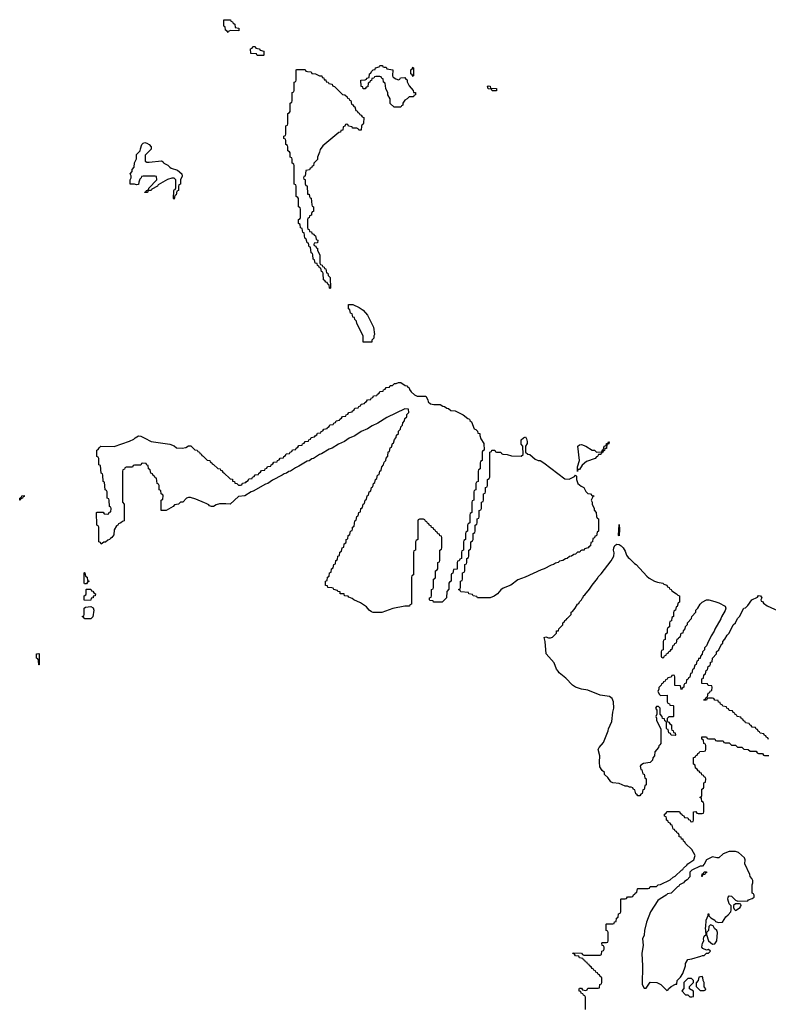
# Model space of a CAD drawing. Header units: inches. Extents: x 2228470 to 2445751, y 199914 to 300535.
# Tile 27 of 34: x 2418206 to 2425405, y 242640 to 252112. Entities that reach past the tile are written whole.
import ezdxf

# ---------------------------------------------------------------- set-up
doc = ezdxf.new("R2010")
doc.units = ezdxf.units.IN
doc.header["$MEASUREMENT"] = 0
for name, color, linetype in [('C4214', 7, 'Continuous'), ('C4215', 7, 'Continuous'), ('C4224', 7, 'Continuous'), ('C4225', 7, 'Continuous')]:
    doc.layers.add(name, color=color, linetype=linetype)

msp = doc.modelspace()

# ---------------------------------------------------------------- linework, layer by layer
at = {"layer": 'C4214', "color": 6}
msp.add_lwpolyline([(2420000, 247456.3), (2419984.5, 247464.5), (2419899.5, 247499.5), (2419850, 247515.3), (2419830, 247515.3), (2419811.3, 247508.7), (2419774, 247470), (2419751.2, 247468.9), (2419732, 247450), (2419695.3, 247444.7), (2419682, 247430), (2419614, 247390), (2419566, 247390), (2419568, 247490), (2419582, 247498), (2419586, 247530), (2419582, 247542), (2419566, 247550), (2419562, 247582), (2419546, 247590), (2419546, 247630), (2419542, 247642), (2419528.4, 247648.4), (2419522, 247702), (2419510, 247706), (2419502, 247722), (2419490, 247726), (2419482, 247742), (2419468.4, 247748.4), (2419462, 247782), (2419446, 247790), (2419442, 247822), (2419427.3, 247827.3), (2419422, 247842), (2419390, 247846), (2419378, 247842), (2419370, 247826), (2419310, 247826), (2419298, 247822), (2419290, 247806), (2419230, 247806), (2419218, 247802), (2419212.7, 247787.3), (2419198, 247782), (2419194, 247770), (2419194, 247470), (2419212, 247450), (2419212, 247290), (2419194.4, 247285.6), (2419178, 247270), (2419157.3, 247262.7), (2419150.6, 247250), (2419137.5, 247242.5), (2419115.1, 247204.9), (2419110, 247155.3), (2419093.1, 247130), (2419078.6, 247121.4), (2419070, 247109.8), (2419054.9, 247105.1), (2419030, 247087), (2419014.8, 247085.2), (2418990, 247066), (2418982, 247082), (2418966, 247090), (2418966, 247230), (2418962, 247242), (2418948, 247250), (2418946, 247370), (2418950, 247374), (2419010, 247374), (2419018, 247358), (2419050, 247354), (2419062, 247358), (2419067.3, 247372.7), (2419082, 247378), (2419086, 247410), (2419082, 247422), (2419068.4, 247428.4), (2419066, 247490), (2419062, 247502), (2419048, 247510), (2419046, 247570), (2419042, 247582), (2419028.4, 247588.4), (2419022, 247662), (2419008, 247670), (2419006, 247730), (2419002, 247742), (2418988.4, 247748.4), (2418982, 247822), (2418968, 247830), (2418966, 247890), (2418962, 247902), (2418948.4, 247908.4), (2418948, 247970), (2418962, 247978), (2418970, 247994), (2418986, 248010), (2419113.6, 248006.4), (2419263.3, 248056.7), (2419303.9, 248076.1), (2419317.2, 248090), (2419350, 248107.3), (2419370, 248104), (2419410, 248087.3), (2419470, 248053.4), (2419650, 248026.8), (2419690, 248010.7), (2419713.7, 247993.7), (2419770, 247990.8), (2419804, 247996), (2419830, 248010.7), (2419851.2, 248011.1), (2419890, 247974), (2419914, 247970), (2419918, 247958), (2419934, 247950), (2419938, 247938), (2419950, 247934), (2419958, 247918), (2419970, 247914), (2420000, 247884)], dxfattribs=at)
for points in [[(2418210, 247488.7), (2418206, 247490), (2418206, 247510), (2418222, 247518), (2418226, 247530), (2418250, 247534), (2418250, 247526), (2418238, 247522), (2418234, 247510), (2418218, 247502)], [(2418830, 246686), (2418826, 246690), (2418826, 246790), (2418830, 246794), (2418834, 246790), (2418838, 246758), (2418854, 246750), (2418858, 246718), (2418874, 246710), (2418858, 246702), (2418850, 246686)], [(2418830, 246526), (2418826, 246530), (2418826, 246570), (2418842, 246578), (2418846, 246590), (2418846, 246630), (2418850, 246634), (2418890, 246634), (2418898, 246618), (2418910, 246614), (2418918, 246598), (2418934, 246590), (2418932, 246570), (2418914, 246566), (2418912, 246550), (2418894, 246546), (2418890, 246528.7)], [(2418832, 246348), (2418826, 246350), (2418822, 246362), (2418806, 246370), (2418822, 246378), (2418826, 246390), (2418826, 246450), (2418840.4, 246459.6), (2418890, 246466.8), (2418913.8, 246453.8), (2418919, 246430), (2418910, 246368.7), (2418890, 246348.7)], [(2418390, 245906), (2418387.3, 245947.3), (2418382, 245962), (2418368.7, 245970), (2418368, 246010), (2418372.7, 246012.7), (2418390, 246014), (2418394, 246010), (2418394, 245906)]]:
    msp.add_lwpolyline(points, close=True, dxfattribs=at)
at = {"layer": 'C4215', "color": 6}
msp.add_lwpolyline([(2419430, 250742), (2419450, 250742), (2419570, 250754), (2419584.7, 250744.7), (2419591.6, 250731.6), (2419631, 250711), (2419650, 250692), (2419663.6, 250683.6), (2419724.5, 250664.5), (2419764.7, 250630), (2419770, 250606), (2419752, 250570), (2419751.3, 250530), (2419738, 250522), (2419732.7, 250507.3), (2419732, 250470), (2419718, 250462), (2419710, 250426), (2419698, 250422), (2419690, 250386), (2419686, 250390), (2419688.8, 250468.9), (2419690, 250474), (2419702, 250478), (2419707.3, 250492.7), (2419708.7, 250530), (2419708, 250570), (2419690, 250588), (2419670, 250588.7), (2419626.4, 250573.6), (2419538, 250522), (2419531.3, 250510), (2419478, 250482), (2419470, 250469), (2419451.6, 250468.4), (2419438, 250462), (2419434, 250450), (2419428.4, 250448.4), (2419410, 250448), (2419408.8, 250451.1), (2419422, 250458), (2419426, 250470), (2419446, 250474), (2419448, 250490), (2419526, 250570), (2419522, 250602), (2419510, 250606), (2419392.7, 250607.3), (2419378, 250602), (2419374, 250590), (2419362, 250578), (2419352, 250550), (2419350, 250526), (2419330, 250522), (2419310, 250528.7), (2419268, 250528), (2419269.1, 250570.9), (2419278, 250590), (2419278, 250610), (2419268.7, 250630), (2419288.7, 250651.3), (2419289.2, 250670), (2419306, 250694), (2419310, 250734), (2419328.4, 250771.6), (2419330, 250814), (2419366, 250850), (2419368, 250870), (2419382, 250910), (2419394.6, 250925.4), (2419410, 250930.8), (2419430, 250924.7), (2419452, 250910), (2419471.6, 250888.4), (2419470, 250866), (2419412.7, 250807.3), (2419414, 250750)], close=True, dxfattribs=at)
at = {"layer": 'C4224', "color": 6}
for points in [[(2421057.6, 250000), (2421058, 249998), (2421072, 249990), (2421070, 249966), (2421038, 249962), (2421034, 249950), (2421038, 249938), (2421052.7, 249932.7), (2421058, 249918), (2421070, 249914), (2421071, 249890), (2421091.3, 249848.7), (2421094, 249770), (2421098, 249758), (2421114, 249750), (2421118, 249738), (2421134, 249730), (2421138, 249718), (2421150, 249714), (2421158, 249678), (2421170, 249674), (2421171.2, 249651.1), (2421191, 249630), (2421194, 249530), (2421190, 249526), (2421186, 249530), (2421182, 249562), (2421170, 249566), (2421162, 249582), (2421150, 249586), (2421142, 249602), (2421128, 249610), (2421126, 249670), (2421122, 249682), (2421108, 249690), (2421102, 249722), (2421090, 249726), (2421082, 249742), (2421070, 249746), (2421066, 249766), (2421048.8, 249768.9), (2421042, 249802), (2421028.4, 249808.4), (2421026, 249850), (2421022, 249862), (2421008, 249870), (2421002, 249922), (2420990, 249926), (2420982, 249962), (2420970, 249966), (2420962.4, 250000)], [(2420000, 247884), (2420010, 247874), (2420034, 247870), (2420038, 247858), (2420054, 247850), (2420058, 247838), (2420070, 247834), (2420110, 247794), (2420134, 247790), (2420138, 247778), (2420150, 247774), (2420158, 247758), (2420170, 247754), (2420230, 247694), (2420251.2, 247691.1), (2420254, 247674), (2420272, 247670), (2420274, 247654), (2420294, 247650), (2420310, 247634), (2420330, 247634), (2420342, 247638), (2420350, 247654), (2420382, 247658), (2420386, 247670), (2420402, 247678), (2420410, 247694), (2420442, 247698), (2420446, 247710), (2420462, 247718), (2420470, 247734), (2420502, 247738), (2420506, 247750), (2420522, 247758), (2420530, 247774), (2420562, 247778), (2420566, 247790), (2420582, 247798), (2420590, 247814), (2420622, 247818), (2420626, 247830), (2420642, 247838), (2420650, 247854), (2420682, 247858), (2420686, 247870), (2420702, 247878), (2420710, 247894), (2420742, 247898), (2420746, 247910), (2420762, 247918), (2420770, 247934), (2420802, 247938), (2420806, 247950), (2420822, 247958), (2420830, 247974), (2420862, 247978), (2420866, 247990), (2420882, 247998), (2420890, 248014), (2420922, 248018), (2420926, 248030), (2420942, 248038), (2420950, 248054), (2420982, 248058), (2420986, 248070), (2421002, 248078), (2421010, 248094), (2421042, 248098), (2421046, 248110), (2421062, 248118), (2421070, 248134), (2421102, 248138), (2421106, 248150), (2421122, 248158), (2421130, 248174), (2421162, 248178), (2421166, 248190), (2421182, 248198), (2421190, 248214), (2421222, 248218), (2421226, 248230), (2421242, 248238), (2421250, 248254), (2421282, 248258), (2421286, 248270), (2421302, 248278), (2421310, 248294), (2421342, 248298), (2421346, 248310), (2421362, 248318), (2421370, 248334), (2421402, 248338), (2421406, 248350), (2421422, 248358), (2421430, 248374), (2421462, 248378), (2421466, 248390), (2421482, 248398), (2421490, 248414), (2421522, 248418), (2421526, 248430), (2421542, 248438), (2421550, 248454), (2421582, 248458), (2421586, 248470), (2421602, 248478), (2421610, 248494), (2421642, 248498), (2421646, 248510), (2421662, 248518), (2421670, 248534), (2421702, 248538), (2421706, 248550), (2421722, 248558), (2421730, 248574), (2421762, 248578), (2421770, 248594), (2421790, 248594), (2421810, 248612), (2421827.3, 248612.7), (2421850, 248622), (2421870, 248622), (2421913.7, 248593.7), (2421930.7, 248590), (2421937.3, 248577.3), (2421950.5, 248570), (2421953.7, 248553.7), (2421970.5, 248530.5), (2422002, 248502), (2422030, 248491.3), (2422110.8, 248490.8), (2422130, 248454), (2422134.4, 248434.4), (2422157.3, 248417.3), (2422190, 248410.4), (2422250, 248410.8), (2422274, 248394), (2422291.3, 248390), (2422313.2, 248373.2), (2422331.3, 248370), (2422353.7, 248353.7), (2422394, 248350), (2422472, 248310), (2422514.6, 248274.6), (2422530.6, 248270), (2422534.4, 248254.4), (2422550, 248242), (2422576.9, 248176.9), (2422592, 248170), (2422610, 248152), (2422612.7, 248132.7), (2422630, 248131.3), (2422630.8, 248110.8), (2422641, 248081), (2422670, 248034), (2422674, 247970), (2422658, 247962), (2422654, 247950), (2422654, 247870), (2422638, 247862), (2422634, 247850), (2422634, 247790), (2422618, 247782), (2422614, 247770), (2422614, 247670), (2422598, 247662), (2422594, 247650), (2422594, 247590), (2422578, 247582), (2422574, 247570), (2422574, 247490), (2422558, 247482), (2422554, 247470), (2422554, 247370), (2422538, 247362), (2422534, 247350), (2422534, 247270), (2422518, 247262), (2422514, 247250), (2422514, 247190), (2422498, 247182), (2422494, 247170), (2422494, 247110), (2422478, 247102), (2422474, 247090), (2422474, 247010), (2422458, 247002), (2422454, 246990), (2422454, 246930), (2422438, 246922), (2422432.7, 246907.3), (2422418, 246902), (2422414, 246890), (2422412.7, 246827.3), (2422378, 246822), (2422372.7, 246787.3), (2422358, 246782), (2422354, 246770), (2422354, 246710), (2422338, 246702), (2422334, 246690), (2422332.7, 246632.7), (2422314, 246610), (2422310.7, 246550), (2422269.1, 246509.1), (2422189.1, 246509.1), (2422186, 246510), (2422182, 246522), (2422150, 246526), (2422146, 246530), (2422146, 246550), (2422162, 246558), (2422166, 246570), (2422166, 246630), (2422182, 246638), (2422186, 246650), (2422186, 246730), (2422202, 246738), (2422206, 246750), (2422206, 246810), (2422222, 246818), (2422226, 246830), (2422226, 246890), (2422242, 246898), (2422246, 246910), (2422246, 247010), (2422262, 247018), (2422266, 247030), (2422266, 247130), (2422262, 247142), (2422247.3, 247147.3), (2422242, 247162), (2422227.3, 247167.3), (2422222, 247182), (2422207.3, 247187.3), (2422202, 247202), (2422187.3, 247207.3), (2422182, 247222), (2422167.3, 247227.3), (2422162, 247242), (2422147.3, 247247.3), (2422142, 247262), (2422127.3, 247267.3), (2422122, 247282), (2422107.3, 247287.3), (2422102, 247302), (2422090, 247306), (2422050, 247306), (2422038, 247302), (2422034, 247290), (2422034, 247110), (2422018, 247102), (2422014, 247090), (2422014, 247010), (2421998, 247002), (2421994, 246990), (2421994, 246770), (2421978, 246762), (2421974, 246750), (2421974, 246490), (2421958, 246482), (2421954, 246470), (2421911.3, 246468.7), (2421793.5, 246446.5), (2421690, 246409.8), (2421606, 246410), (2421590, 246415.3), (2421568, 246430), (2421542.7, 246462.7), (2421482.7, 246502.7), (2421418, 246530), (2421403.2, 246543.2), (2421370, 246558), (2421364.7, 246564.7), (2421329, 246570), (2421328, 246588), (2421289, 246590), (2421288, 246608), (2421266, 246610), (2421262, 246622), (2421226, 246630), (2421222, 246642), (2421207.3, 246647.3), (2421168, 246650), (2421166, 246666), (2421146, 246670), (2421146, 246710), (2421162, 246718), (2421166, 246750), (2421182, 246758), (2421186, 246790), (2421202, 246798), (2421206, 246830), (2421222, 246838), (2421226, 246870), (2421242, 246878), (2421246, 246910), (2421262, 246918), (2421266, 246950), (2421282, 246958), (2421286, 246990), (2421302, 246998), (2421306, 247030), (2421322, 247038), (2421326, 247070), (2421342, 247078), (2421346, 247090), (2421346, 247110), (2421362, 247118), (2421366, 247150), (2421382, 247158), (2421386, 247190), (2421402, 247198), (2421406, 247210), (2421406, 247230), (2421422, 247238), (2421428, 247290), (2421442, 247298), (2421448.7, 247331.3), (2421462, 247338), (2421468.7, 247371.3), (2421482, 247378), (2421488, 247410), (2421502, 247418), (2421508, 247450), (2421522, 247458), (2421528, 247490), (2421542, 247498), (2421548, 247530), (2421562, 247538), (2421568, 247570), (2421582, 247578), (2421588, 247610), (2421602, 247618), (2421608, 247650), (2421622, 247658), (2421628, 247690), (2421642, 247698), (2421648, 247730), (2421662, 247738), (2421668, 247770), (2421682, 247778), (2421688, 247810), (2421706, 247830), (2421710, 247854), (2421726, 247870), (2421730, 247894), (2421747.3, 247912.7), (2421750, 247954), (2421762, 247958), (2421770, 247994), (2421782, 247998), (2421790, 248034), (2421802, 248038), (2421810, 248074), (2421828, 248092), (2421830, 248114), (2421848, 248132), (2421850, 248154), (2421868, 248172), (2421870, 248194), (2421888, 248212), (2421890, 248234), (2421908, 248252), (2421910, 248274), (2421928, 248292), (2421930, 248314), (2421947.3, 248332.7), (2421946, 248366), (2421910, 248368), (2421736, 248284), (2421650, 248229.2), (2421594.8, 248205.2), (2421550, 248175.3), (2421490.7, 248149.3), (2421430, 248109.2), (2421374.8, 248085.2), (2421330, 248055.3), (2421270.7, 248029.3), (2421211.3, 247990), (2421180.7, 247979.3), (2421110, 247935.3), (2421090, 247929), (2421031.3, 247890), (2421014, 247886), (2420990.4, 247869.6), (2420970, 247864), (2420890, 247815.3), (2420858, 247802), (2420811.3, 247770), (2420794, 247766), (2420770.4, 247749.6), (2420750, 247744), (2420730, 247729.2), (2420638, 247682), (2420591.3, 247650), (2420570, 247644), (2420450, 247575.3), (2420430.6, 247569.4), (2420371.3, 247530), (2420310, 247525.1), (2420230, 247449.7), (2420190, 247454), (2420127.1, 247452.9), (2420095.2, 247444.8), (2420070, 247429.2), (2420050, 247429.3), (2420030, 247435.3), (2420023.7, 247443.7), (2420000, 247456.3)], [(2425407.3, 245187.3), (2425402, 245202), (2425387.3, 245207.3), (2425382, 245222), (2425367.3, 245227.3), (2425362, 245242), (2425327.3, 245247.3), (2425322, 245262), (2425307.3, 245267.3), (2425302, 245282), (2425287.3, 245287.3), (2425282, 245302), (2425250, 245306), (2425242, 245322), (2425227.3, 245327.3), (2425222, 245342), (2425187.3, 245347.3), (2425182, 245362), (2425167.3, 245367.3), (2425162, 245382), (2425147.3, 245387.3), (2425142, 245402), (2425107.3, 245407.3), (2425102, 245422), (2425087.3, 245427.3), (2425082, 245442), (2425067.3, 245447.3), (2425062, 245462), (2425030, 245466), (2425022, 245482), (2425007.3, 245487.3), (2425002, 245502), (2424967.3, 245507.3), (2424962, 245522), (2424947.3, 245527.3), (2424942, 245542), (2424927.3, 245547.3), (2424922, 245562), (2424890, 245566), (2424882, 245582), (2424870, 245586), (2424830, 245586), (2424818, 245582), (2424810, 245566), (2424786, 245566), (2424787.3, 245572.7), (2424802, 245578), (2424807.3, 245592.7), (2424822, 245598), (2424827.3, 245632.7), (2424842, 245638), (2424847.3, 245652.7), (2424862, 245658), (2424866, 245690), (2424862, 245702), (2424827.3, 245707.3), (2424822, 245722), (2424767.3, 245727.3), (2424766, 245770), (2424782, 245778), (2424786, 245810), (2424802, 245818), (2424808, 245850), (2424822, 245858), (2424828, 245890), (2424842, 245898), (2424848, 245912), (2424849.1, 245930.9), (2424866, 245934), (2424868.7, 245970), (2424908, 246012), (2424908.7, 246030), (2424928.8, 246051.1), (2424956.4, 246103.6), (2424968, 246112), (2424968.7, 246130), (2424988.8, 246151.1), (2425010, 246192), (2425028.8, 246211.1), (2425068.7, 246290), (2425088.8, 246311.1), (2425110, 246352), (2425128.8, 246371.1), (2425168.7, 246450), (2425185.2, 246454.8), (2425210, 246474.8), (2425245.6, 246530), (2425302, 246558), (2425310, 246571), (2425330, 246570.8), (2425342, 246550), (2425334, 246530), (2425338, 246518), (2425350, 246514), (2425359.8, 246499.8), (2425394.2, 246474.2), (2425530, 246410.8)], [(2423646, 242590), (2423646, 242710), (2423642, 242722), (2423627.3, 242727.3), (2423622, 242742), (2423607.3, 242747.3), (2423602, 242762), (2423587.3, 242767.3), (2423586, 242790), (2423590, 242794), (2423610, 242794), (2423618, 242778), (2423650, 242774), (2423662, 242778), (2423670, 242794), (2423770, 242794), (2423782, 242798), (2423786, 242830), (2423802, 242838), (2423806, 242850), (2423806, 242890), (2423802, 242902), (2423787.3, 242907.3), (2423782, 242922), (2423770, 242926), (2423762, 242942), (2423746, 242950), (2423742, 242962), (2423726, 242970), (2423722, 242982), (2423710, 242986), (2423702, 243002), (2423686, 243010), (2423682, 243022), (2423666, 243030), (2423662, 243042), (2423647.3, 243047.3), (2423642, 243062), (2423627.3, 243067.3), (2423622, 243082), (2423590, 243086), (2423582, 243102), (2423550, 243106), (2423542, 243122), (2423526, 243130), (2423530, 243134), (2423610, 243132), (2423618, 243118), (2423630, 243114), (2423790, 243114), (2423802, 243118), (2423806, 243150), (2423822, 243158), (2423826, 243170), (2423826, 243190), (2423822, 243202), (2423807.3, 243207.3), (2423806, 243230), (2423810, 243234), (2423850, 243234), (2423862, 243238), (2423866, 243250), (2423866, 243330), (2423862, 243342), (2423846, 243350), (2423846, 243410), (2423850, 243414), (2423910, 243414), (2423922, 243418), (2423927.3, 243432.7), (2423942, 243438), (2423946, 243470), (2423962, 243478), (2423966, 243510), (2423982, 243518), (2423986, 243530), (2423986, 243650), (2423990, 243654), (2424030, 243654), (2424042, 243658), (2424050, 243674), (2424090, 243674), (2424102, 243678), (2424110, 243694), (2424122, 243698), (2424126, 243710), (2424142, 243718), (2424146, 243750), (2424150, 243754), (2424250, 243754), (2424262, 243758), (2424270, 243772), (2424330, 243774), (2424346, 243790), (2424370, 243792), (2424463.1, 243836.9), (2424490, 243862), (2424510, 243872), (2424570, 243931.3), (2424582, 243938), (2424588.7, 243950), (2424622, 243978), (2424630, 243991.3), (2424689, 244031), (2424702, 244070), (2424669.2, 244129.2), (2424610, 244188), (2424602, 244202), (2424588.7, 244210), (2424587.3, 244227.3), (2424570, 244228.7), (2424567.3, 244247.3), (2424548.7, 244250), (2424548, 244268), (2424542, 244282), (2424530, 244286), (2424522, 244302), (2424510, 244306), (2424502, 244322), (2424490, 244326), (2424482, 244362), (2424470, 244366), (2424462, 244382), (2424446, 244390), (2424442, 244402), (2424426, 244410), (2424426, 244430), (2424422, 244442), (2424406, 244450), (2424406, 244470), (2424422, 244478), (2424430, 244494), (2424550, 244494), (2424558, 244478), (2424574, 244470), (2424578, 244458), (2424592.7, 244452.7), (2424598, 244438), (2424632.7, 244432.7), (2424638, 244418), (2424652.7, 244412.7), (2424658, 244398), (2424670, 244394), (2424682, 244398), (2424686, 244410), (2424687.3, 244492.7), (2424710, 244494), (2424718, 244478), (2424730, 244474), (2424770, 244474), (2424782, 244478), (2424786, 244490), (2424786, 244570), (2424782, 244582), (2424766, 244590), (2424762, 244622), (2424746, 244630), (2424762, 244638), (2424766, 244650), (2424766, 244710), (2424782, 244718), (2424786, 244730), (2424786, 244770), (2424802, 244778), (2424806, 244810), (2424802, 244822), (2424787.3, 244827.3), (2424782, 244842), (2424767.3, 244847.3), (2424762, 244862), (2424750, 244866), (2424742, 244882), (2424730, 244886), (2424722, 244902), (2424706, 244910), (2424702, 244942), (2424686, 244950), (2424687.3, 245012.7), (2424702, 245018), (2424707.3, 245032.7), (2424722, 245038), (2424727.3, 245052.7), (2424742, 245058), (2424747.3, 245072.7), (2424790, 245074), (2424802, 245078), (2424806, 245090), (2424806, 245130), (2424802, 245142), (2424786, 245150), (2424782, 245182), (2424766, 245190), (2424767.3, 245212.7), (2424810, 245214), (2424818, 245198), (2424830, 245194), (2424890, 245194), (2424898, 245178), (2424910, 245174), (2424970, 245174), (2424978, 245158), (2424990, 245154), (2425030, 245154), (2425050, 245134), (2425090, 245134), (2425110, 245114), (2425150, 245114), (2425170, 245094), (2425212.7, 245092.7), (2425230, 245074), (2425290, 245074), (2425298, 245058), (2425310, 245054), (2425350, 245054), (2425358, 245038), (2425370, 245034), (2425410, 245034)]]:
    msp.add_lwpolyline(points, dxfattribs=at)
for points in [[(2421590, 249008), (2421508.4, 249008.4), (2421508, 249070), (2421448, 249190), (2421446, 249210), (2421430, 249226), (2421426, 249246), (2421409.1, 249249.1), (2421408, 249268), (2421402, 249282), (2421388, 249290), (2421382, 249322), (2421368, 249330), (2421368.4, 249371.6), (2421410, 249371), (2421470, 249342.8), (2421510, 249318), (2421550.6, 249270.6), (2421610, 249154), (2421616.8, 249083.2), (2421611.3, 249070), (2421611.2, 249048.9), (2421594, 249030), (2421594, 249010)], [(2423490, 247691), (2423542, 247718), (2423551.6, 247731.6), (2423559.6, 247719.6), (2423561, 247690), (2423573.4, 247650), (2423604.4, 247624.4), (2423630.4, 247610), (2423652.2, 247572.2), (2423670, 247554.8), (2423694, 247550), (2423711.6, 247531.6), (2423731.3, 247530), (2423718, 247522), (2423702, 247490), (2423711.2, 247471.1), (2423712, 247450), (2423732, 247408), (2423732, 247392), (2423751.3, 247370), (2423752.7, 247332.7), (2423758, 247318), (2423771.3, 247310), (2423774, 247190), (2423758, 247182), (2423752.7, 247147.3), (2423738, 247142), (2423732.7, 247127.3), (2423718, 247122), (2423714, 247090), (2423698, 247082), (2423694, 247050), (2423678, 247042), (2423674, 247030), (2423638, 247022), (2423634, 247010), (2423611.6, 247008.4), (2423598, 247002), (2423594, 246990), (2423571.2, 246988.9), (2423552, 246970), (2423534, 246966), (2423512, 246950), (2423493.2, 246946.8), (2423471.3, 246930), (2423454, 246926), (2423431, 246910), (2423398.5, 246901.5), (2423384.7, 246890), (2423358, 246882), (2423341, 246870), (2423316.2, 246863.8), (2423250.6, 246830), (2423219.5, 246820.5), (2423066.8, 246750), (2422996.8, 246723.2), (2422930, 246672.3), (2422856.9, 246643.1), (2422833.7, 246626.3), (2422802.4, 246590), (2422770, 246567.2), (2422730, 246549.6), (2422610, 246548.7), (2422602, 246562), (2422566, 246570), (2422562, 246582), (2422526, 246590), (2422522, 246602), (2422450, 246608), (2422442, 246622), (2422426, 246630), (2422442, 246638), (2422446, 246650), (2422446, 246710), (2422462, 246718), (2422466, 246730), (2422466, 246790), (2422482, 246798), (2422486, 246810), (2422486, 246870), (2422502, 246878), (2422506, 246890), (2422506, 246930), (2422522, 246938), (2422526, 246950), (2422526, 247010), (2422542, 247018), (2422546, 247030), (2422546, 247090), (2422562, 247098), (2422566, 247110), (2422566, 247170), (2422582, 247178), (2422586, 247190), (2422586, 247250), (2422602, 247258), (2422606, 247270), (2422606, 247310), (2422622, 247318), (2422626, 247330), (2422626, 247390), (2422642, 247398), (2422646, 247410), (2422646, 247470), (2422662, 247478), (2422666, 247490), (2422666, 247550), (2422682, 247558), (2422686, 247570), (2422686, 247610), (2422702, 247618), (2422706, 247630), (2422706, 247690), (2422722, 247698), (2422726, 247710), (2422726, 247950), (2422742, 247958), (2422748, 247972), (2422769, 247971), (2422774, 247970), (2422778, 247958), (2422791.6, 247951.6), (2422834, 247950), (2422838, 247938), (2422851.6, 247931.6), (2422894, 247930), (2422934.8, 247914.8), (2423028.7, 247911.3), (2423048, 247930), (2423046, 248010), (2423029.1, 248029.1), (2423029.6, 248070), (2423050, 248090.4), (2423070, 248097.3), (2423081.1, 248081.1), (2423086.8, 248053.2), (2423085.4, 248034.6), (2423071, 248010), (2423071.6, 247951.6), (2423091.6, 247931.6), (2423112, 247930), (2423164.9, 247884.9), (2423192.5, 247872.5), (2423211, 247870), (2423246, 247850), (2423450, 247694)], [(2423590, 247784), (2423574, 247786), (2423570, 247766), (2423569.2, 247810), (2423589.5, 247870.5), (2423573.2, 248010), (2423590, 248022), (2423610, 248024.9), (2423650.8, 248010), (2423710, 247971), (2423734, 247970), (2423752.7, 247952.7), (2423806, 247954), (2423810, 247974), (2423822, 247978), (2423828, 248010), (2423846, 248014), (2423850, 248034), (2423862, 248038), (2423870, 248052), (2423874, 248050), (2423872, 248030), (2423854, 248026), (2423850, 247988), (2423834, 247986), (2423830, 247966), (2423818, 247962), (2423810, 247946), (2423798, 247942), (2423794, 247930), (2423772, 247928), (2423762, 247910), (2423753.4, 247906.6), (2423741, 247890), (2423658.6, 247861.4), (2423614.6, 247825.4)], [(2423970, 247148), (2423966, 247150), (2423970, 247254), (2423974, 247210)], [(2424390, 245974), (2424402, 245978), (2424407.3, 245992.7), (2424422, 245998), (2424427.3, 246012.7), (2424442, 246018), (2424447.3, 246032.7), (2424462, 246038), (2424470, 246054), (2424482, 246058), (2424490, 246094), (2424502, 246098), (2424506, 246110), (2424522, 246118), (2424530, 246154), (2424542, 246158), (2424546, 246170), (2424562, 246178), (2424568, 246210), (2424586, 246214), (2424590, 246234), (2424607.3, 246252.7), (2424610, 246274), (2424628, 246292), (2424628.7, 246310), (2424668, 246352), (2424668.7, 246370), (2424708, 246412), (2424708.7, 246430), (2424729, 246451), (2424748.7, 246490), (2424768, 246510), (2424810, 246530.4), (2424834, 246530), (2424890, 246516.3), (2424930, 246502.8), (2424990, 246470.6), (2424996, 246450), (2424990.4, 246429.6), (2424954, 246366), (2424950, 246348.7), (2424890.8, 246249.2), (2424884.7, 246230), (2424856, 246184), (2424822, 246110), (2424810, 246088), (2424792, 246070), (2424791, 246050), (2424772, 246030), (2424770, 246008), (2424752, 245990), (2424750, 245968), (2424734, 245966), (2424730, 245946), (2424718, 245942), (2424712, 245910), (2424698, 245902), (2424690, 245866), (2424678, 245862), (2424670, 245826), (2424658, 245822), (2424650, 245786), (2424638, 245782), (2424630, 245766), (2424618, 245762), (2424614, 245730), (2424598, 245722), (2424594, 245710), (2424594, 245690), (2424578, 245682), (2424570, 245666), (2424566, 245670), (2424562, 245702), (2424507.3, 245707.3), (2424506, 245790), (2424502, 245802), (2424490, 245806), (2424478, 245802), (2424470, 245786), (2424438, 245782), (2424432.7, 245767.3), (2424418, 245762), (2424412.7, 245747.3), (2424398, 245742), (2424392.7, 245727.3), (2424378, 245722), (2424374, 245710), (2424352.7, 245687.3), (2424352, 245670), (2424342, 245650), (2424359.6, 245619.6), (2424370, 245612), (2424432.7, 245612.7), (2424434, 245550), (2424438, 245538), (2424454, 245530), (2424458, 245518), (2424490, 245514), (2424494, 245510), (2424494, 245410), (2424490, 245406), (2424450, 245406), (2424434, 245390), (2424434, 245370), (2424438, 245358), (2424450, 245354), (2424458, 245338), (2424474, 245330), (2424474, 245290), (2424478, 245278), (2424490, 245274), (2424494, 245254), (2424510.9, 245250.9), (2424512, 245230), (2424510, 245226), (2424470, 245228), (2424466, 245246), (2424448, 245250), (2424442, 245282), (2424430, 245286), (2424427.3, 245292.7), (2424426, 245350), (2424422, 245362), (2424410, 245366), (2424406, 245386), (2424388.8, 245388.9), (2424386, 245410), (2424366, 245430), (2424366, 245490), (2424350, 245506), (2424330, 245506), (2424322, 245490), (2424334, 245470), (2424334, 245430), (2424324.7, 245410), (2424331.3, 245391.3), (2424331.6, 245371.6), (2424372, 245290), (2424371.3, 245150), (2424363.6, 245136.4), (2424352, 245128), (2424351, 245109), (2424312.7, 245067.3), (2424311.2, 245028.9), (2424294, 245010), (2424292.7, 244987.3), (2424270, 244966), (2424203.6, 244956.4), (2424178, 244942), (2424174, 244930), (2424178, 244898), (2424190, 244894), (2424198, 244858), (2424210, 244854), (2424218, 244818), (2424232, 244810), (2424232, 244750), (2424218, 244742), (2424212.7, 244707.3), (2424198, 244702), (2424192.7, 244667.3), (2424178, 244662), (2424170, 244646), (2424150, 244646), (2424142, 244662), (2424130, 244666), (2424122, 244702), (2424110, 244706), (2424102, 244722), (2424088, 244728), (2424072, 244728), (2424050, 244738), (2424030, 244738), (2423970, 244765.2), (2423910, 244769.6), (2423890, 244779), (2423861.2, 244821.2), (2423829.4, 244849.4), (2423829, 244870), (2423809, 244890), (2423786, 244926), (2423781.2, 244970), (2423786, 245030), (2423769.7, 245090.3), (2423779.3, 245110), (2423821.5, 245158.5), (2423866, 245270), (2423870, 245291.3), (2423900.2, 245359.8), (2423909.5, 245449.5), (2423920.9, 245490), (2423917.2, 245550), (2423903.2, 245583.2), (2423879.5, 245599.5), (2423790, 245614), (2423670, 245662), (2423609, 245670), (2423550, 245689.7), (2423522, 245710), (2423458.6, 245778.6), (2423393.2, 245830), (2423385.7, 245845.7), (2423370, 245862.7), (2423344.7, 245924.7), (2423269.7, 246010), (2423259.3, 246130), (2423249.6, 246170), (2423265.2, 246174.8), (2423290, 246164.7), (2423310, 246164.7), (2423329, 246171), (2423368.4, 246211.6), (2423370, 246231.3), (2423387.3, 246232.7), (2423390, 246252), (2423428.7, 246291.3), (2423429.2, 246310), (2423443.1, 246316.9), (2423450, 246331.3), (2423462, 246338), (2423470, 246352), (2423508.7, 246391.3), (2423510, 246411.3), (2423522, 246418), (2423549.2, 246450.8), (2423569.2, 246490), (2423583.1, 246496.9), (2423590, 246511.3), (2423609.3, 246530.7), (2423618, 246550), (2423625.2, 246554.8), (2423629.3, 246570), (2423642, 246578), (2423686.3, 246633.7), (2423710, 246671), (2423763.7, 246736.3), (2423770, 246750.8), (2423799.5, 246780.5), (2423894.5, 246905.5), (2423921.2, 246950), (2423923.1, 246983.1), (2423915.3, 247010), (2423919, 247030), (2423930, 247052), (2423950, 247066), (2423970, 247062), (2423990, 247050.3), (2424010, 247030.3), (2424030, 246998.8), (2424041.3, 246961.3), (2424057.5, 246937.5), (2424070.7, 246930), (2424118.8, 246878.8), (2424136, 246870), (2424238, 246758), (2424260.3, 246740.3), (2424312, 246712), (2424340.4, 246700.4), (2424391.3, 246690), (2424401.4, 246681.4), (2424430, 246670.5), (2424436, 246656), (2424450.8, 246650), (2424456, 246636), (2424470, 246630.8), (2424478.8, 246618.8), (2424522, 246590), (2424534.8, 246574.8), (2424551.3, 246570), (2424552, 246510), (2424538, 246502), (2424530, 246466), (2424518, 246462), (2424514, 246430), (2424498, 246422), (2424494, 246410), (2424494, 246370), (2424478, 246362), (2424474, 246330), (2424458, 246322), (2424454, 246310), (2424454, 246270), (2424438, 246262), (2424434, 246250), (2424434, 246210), (2424418, 246202), (2424414, 246190), (2424414, 246150), (2424398, 246142), (2424394, 246130), (2424394, 246050), (2424378, 246042), (2424374, 246030), (2424374, 245990), (2424378, 245978)], [(2425090, 244109), (2425030, 244108.7), (2424970, 244088.7), (2424930, 244049), (2424910, 244049), (2424870, 244059), (2424811.3, 244028.7), (2424790, 243988), (2424771.3, 243968.7), (2424750, 243968), (2424671, 243929), (2424652, 243910), (2424650, 243866), (2424623.6, 243836.4), (2424598, 243822), (2424590.6, 243809.4), (2424551.3, 243788.7), (2424543.6, 243776.4), (2424531, 243769), (2424472, 243710), (2424436, 243704), (2424422, 243690), (2424364, 243656), (2424342, 243638), (2424274, 243530), (2424233.4, 243430), (2424214.8, 243350), (2424210, 243306), (2424196, 243270), (2424202, 243210), (2424190.5, 243129.5), (2424194.8, 243010), (2424191.6, 242831.6), (2424210, 242794), (2424230, 242794), (2424270, 242852), (2424334, 242850), (2424371.3, 242830), (2424430, 242774), (2424442, 242778), (2424446, 242790), (2424470, 242812), (2424514, 242834), (2424526, 242834), (2424528.7, 242870), (2424560.4, 242899.6), (2424583.1, 242936.9), (2424609, 243010), (2424610, 243034), (2424630, 243072), (2424670, 243078), (2424757.2, 243102.8), (2424771.2, 243111.1), (2424788.8, 243111.1), (2424810, 243132), (2424830, 243132), (2424848, 243150), (2424830, 243168), (2424810, 243162), (2424775.5, 243175.5), (2424767, 243190), (2424772.5, 243227.5), (2424784, 243250), (2424781.2, 243270), (2424790, 243294), (2424808, 243312), (2424802, 243378), (2424806, 243386), (2424809.1, 243449.1), (2424827.3, 243492.7), (2424828, 243510), (2424832, 243510), (2424834, 243490), (2424851.6, 243471.6), (2424890.7, 243450.7), (2424898, 243438), (2424926.8, 243426.8), (2424966, 243430), (2424998, 243482), (2425020.2, 243499.8), (2425044, 243530), (2425048.7, 243550), (2425048, 243588), (2425030, 243606), (2425017.2, 243650), (2425019, 243670), (2425030, 243684.7), (2425050, 243681), (2425090, 243642), (2425111.6, 243631.6), (2425210, 243634), (2425215.3, 243644.7), (2425250, 243658), (2425268, 243670), (2425268.7, 243690), (2425262, 243702), (2425248.7, 243710), (2425249.2, 243790), (2425258, 243810), (2425258, 243830), (2425248, 243850), (2425230, 243868), (2425228.7, 243890), (2425179, 243990), (2425182, 244030), (2425175.3, 244050), (2425119.3, 244099.3)], [(2424770, 243868), (2424766, 243870), (2424770, 243894), (2424782, 243898), (2424790, 243914), (2424810, 243914), (2424810, 243906), (2424798, 243902), (2424794, 243890), (2424774, 243886)], [(2425090, 243608), (2425072, 243590), (2425071, 243570), (2425076, 243556), (2425090, 243542), (2425135.3, 243570), (2425138, 243582), (2425146, 243590), (2425142, 243602), (2425127.3, 243607.3)], [(2424850, 243406), (2424832.7, 243387.3), (2424831.3, 243350), (2424812, 243330), (2424812, 243310), (2424830.7, 243250), (2424870, 243218.8), (2424890, 243222), (2424909.2, 243250.8), (2424915.3, 243330), (2424909.2, 243349.2), (2424888.7, 243370), (2424874, 243394)], [(2424630, 242888), (2424592, 242850), (2424592.7, 242792.7), (2424574, 242770), (2424610, 242732), (2424631, 242731), (2424650, 242712), (2424670, 242712), (2424686, 242714), (2424687.3, 242767.3), (2424648.8, 242788.9), (2424646, 242810), (2424686, 242850), (2424686, 242870), (2424667.3, 242887.3)], [(2424770, 242906), (2424738, 242902), (2424732, 242870), (2424712.7, 242847.3), (2424712.7, 242812.7), (2424750, 242774), (2424790, 242774), (2424802, 242778), (2424806, 242790), (2424788.4, 242808.4), (2424788.4, 242848.4), (2424778, 242870), (2424776.4, 242896.4)]]:
    msp.add_lwpolyline(points, close=True, dxfattribs=at)
at = {"layer": 'C4225', "color": 6}
for points in [[(2420314, 252006), (2420232.7, 252007.3), (2420218, 252002), (2420210, 251988), (2420202, 252002), (2420186, 252010), (2420182, 252042), (2420168.4, 252048.4), (2420168.4, 252111.6), (2420234, 252110), (2420238, 252098), (2420254, 252090), (2420258, 252078), (2420274, 252070), (2420278, 252038), (2420314, 252030)], [(2420490, 251766), (2420482, 251782), (2420427.3, 251787.3), (2420426, 251830), (2420442, 251838), (2420447.3, 251852.7), (2420470, 251854), (2420478, 251838), (2420510, 251832), (2420518, 251818), (2420554, 251810), (2420554, 251770), (2420550, 251766)], [(2421710, 251654), (2421730, 251654), (2421738, 251638), (2421794, 251630), (2421792.7, 251572.7), (2421798, 251558), (2421823.6, 251543.6), (2421850, 251534), (2421862, 251538), (2421868.4, 251551.6), (2421910, 251554), (2421918, 251538), (2421931.6, 251531.6), (2421932.7, 251512.7), (2421950, 251474), (2421991.3, 251430), (2421992.7, 251412.7), (2422012, 251410), (2422012, 251390), (2421998, 251382), (2421994, 251370), (2421950, 251368), (2421930.9, 251349.1), (2421910, 251338), (2421892, 251310), (2421891.3, 251290), (2421878, 251282), (2421870, 251269.2), (2421808.8, 251268.9), (2421770, 251306), (2421768, 251350), (2421748, 251390), (2421747.3, 251407.3), (2421728.4, 251448.4), (2421722, 251502), (2421706, 251510), (2421702, 251542), (2421690, 251546), (2421682, 251562), (2421670, 251566), (2421630, 251566), (2421618, 251562), (2421611.6, 251548.4), (2421594, 251546), (2421590, 251526), (2421578, 251522), (2421574, 251510), (2421558, 251502), (2421552.7, 251467.3), (2421538, 251462), (2421530, 251446), (2421510, 251446), (2421506, 251466), (2421489.3, 251469.3), (2421488, 251530), (2421528, 251532), (2421542, 251538), (2421546, 251550), (2421566, 251554), (2421570, 251591.3), (2421582, 251598), (2421590, 251614), (2421606, 251630), (2421626, 251634), (2421628, 251650), (2421662, 251658), (2421670, 251672), (2421694, 251670), (2421698, 251658)], [(2421990, 251566), (2421982, 251582), (2421966, 251590), (2421966, 251630), (2421982, 251638), (2421990, 251654), (2421994, 251650), (2421994, 251570)], [(2422748.4, 251428.4), (2422742, 251442), (2422710, 251448), (2422706, 251470), (2422710, 251474), (2422730, 251472), (2422734, 251454), (2422790, 251451.3), (2422790, 251428.7)]]:
    msp.add_lwpolyline(points, close=True, dxfattribs=at)
msp.add_lwpolyline([(2420962.4, 250000), (2420962, 250002), (2420948, 250010), (2420942, 250062), (2420930, 250066), (2420922, 250102), (2420908, 250110), (2420902, 250142), (2420886, 250150), (2420886, 250190), (2420902, 250198), (2420906, 250210), (2420906, 250290), (2420902, 250302), (2420886, 250310), (2420886, 250390), (2420882, 250402), (2420866, 250410), (2420866, 250510), (2420862, 250522), (2420846, 250530), (2420846, 250710), (2420842, 250722), (2420826, 250730), (2420826, 250770), (2420822, 250782), (2420806, 250790), (2420806, 250830), (2420802, 250842), (2420786, 250850), (2420786, 250890), (2420782, 250902), (2420766, 250910), (2420766, 250950), (2420762, 250962), (2420746, 250970), (2420747.3, 250992.7), (2420762, 250998), (2420766, 251010), (2420766, 251090), (2420782, 251098), (2420786, 251110), (2420786, 251210), (2420802, 251218), (2420806, 251230), (2420806, 251310), (2420822, 251318), (2420826, 251330), (2420826, 251410), (2420842, 251418), (2420846, 251430), (2420846, 251510), (2420862, 251518), (2420866, 251530), (2420866, 251630), (2420870, 251634), (2420950, 251631.3), (2420958, 251618), (2420972.7, 251612.7), (2421010, 251611.3), (2421014, 251594), (2421050, 251591.3), (2421090, 251572), (2421112, 251570), (2421114, 251554), (2421130, 251552), (2421134, 251534), (2421150, 251532), (2421154, 251514), (2421174, 251510), (2421178, 251498), (2421210, 251492), (2421214, 251474), (2421234, 251470), (2421312, 251392), (2421334, 251390), (2421354, 251370), (2421358, 251358), (2421374, 251350), (2421378, 251338), (2421390, 251334), (2421398, 251298), (2421410, 251294), (2421418, 251278), (2421430, 251274), (2421438, 251238), (2421450, 251234), (2421458, 251218), (2421470, 251214), (2421478, 251198), (2421490, 251194), (2421498, 251178), (2421514, 251170), (2421512.7, 251112.7), (2421510, 251106), (2421498, 251102), (2421492.7, 251087.3), (2421490, 251048), (2421466, 251050), (2421462, 251062), (2421447.3, 251067.3), (2421408, 251068), (2421402, 251082), (2421367.3, 251087.3), (2421362, 251102), (2421350, 251106), (2421338, 251102), (2421332.7, 251087.3), (2421318, 251082), (2421314, 251050), (2421294, 251046), (2421292, 251030), (2421273.7, 251026.3), (2421121.7, 250898.3), (2421095.6, 250864.4), (2421090, 250838), (2421070.8, 250790), (2421070, 250766), (2421034, 250730), (2421032.7, 250707.3), (2421018, 250702), (2421012.7, 250687.3), (2420998, 250682), (2420991.6, 250668.4), (2420958, 250662), (2420950, 250606), (2420938, 250602), (2420934, 250590), (2420938, 250578), (2420950, 250574), (2420952, 250532), (2420958, 250518), (2420970, 250514), (2420974, 250434), (2420990, 250432), (2420991.6, 250411.6), (2420998, 250398), (2421010, 250394), (2421014, 250330), (2421018, 250318), (2421032, 250310), (2421030, 250266), (2421018, 250262), (2421012, 250248), (2421011.3, 250230), (2420994, 250226), (2420990, 250206), (2420978, 250202), (2420972.7, 250187.3), (2420972.7, 250112.7), (2420978, 250098), (2420990, 250094), (2420992.7, 250072.7), (2421012, 250070), (2421014, 250054), (2421034, 250050), (2421038, 250038), (2421050, 250034), (2421057.6, 250000)], dxfattribs=at)

doc.saveas('drawing.dxf')
